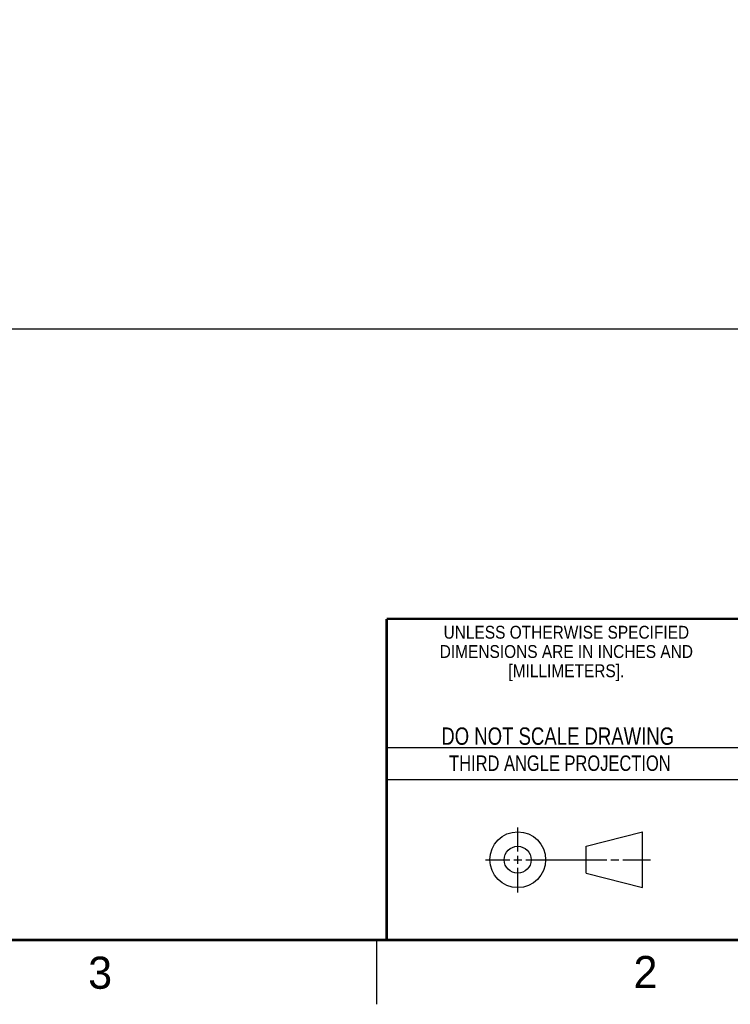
# Model space of a CAD drawing. Header units: inches. Extents: x 0 to 34, y 0 to 22.
# Tile 35 of 43: x 22.7 to 28.3, y 0 to 7.7. Entities that reach past the tile are written whole.
import ezdxf

# ---------------------------------------------------------------- set-up
doc = ezdxf.new("R2010")
doc.units = ezdxf.units.IN
doc.header["$LTSCALE"] = 1.87
doc.header["$MEASUREMENT"] = 0
doc.layers.get('0').update_dxf_attribs({"linetype": 'CONTINUOUS'})
doc.layers.add('DIMENSIONS', color=7, linetype='CONTINUOUS')
doc.styles.get("Standard").update_dxf_attribs({"font": 'txt', "width": 0.8})
doc.styles.add('TEXTSTYLE_2', font='txt')
doc.styles.add('TEXTSTYLE_3', font='txt', dxfattribs={"width": 0.9})
doc.dimstyles.new('DIMSTYLE_4', dxfattribs={"dimtxt": 0.125, "dimasz": 0.18, "dimexe": 0.125, "dimexo": 0.0625, "dimgap": 0.0625, "dimtad": 0, "dimtih": 1, "dimtoh": 1, "dimlfac": 0.5, "dimzin": 4, "dimdsep": 46, "dimtxsty": 'STANDARD', "dimblk": '_FILLED', "dimblk1": '_FILLED', "dimblk2": '_FILLED', "dimcen": 0.09, "dimadec": 0, "dimazin": 0, "dimtp": 0.001, "dimtm": 0.001, "dimtfac": 1, "dimtofl": 0, "dimtmove": 0, "dimatfit": 3, "dimldrblk": '_FILLED', "dimfxl": 1, "dimtolj": 1, "dimtzin": 4, "dimarcsym": 0})

# ---------------------------------------------------------------- blocks, each defined once
blk = doc.blocks.new('_FILLED')
at = {"color": 0, "linetype": 'BYBLOCK'}
blk.add_solid([(0, 0), (-1, 0.174), (-1, -0.174)], dxfattribs=at)
blk = doc.blocks.new('*D32')
at = {"layer": 'DIMENSIONS', "color": 2, "linetype": 'CONTINUOUS'}
for p, q in [((29.0204, 12.4067), (29.0204, 5.1308)), ((14.4156, 6.701), (14.4156, 5.1308)), ((14.4156, 5.2558), (21.043, 5.2558)), ((29.0204, 5.2558), (22.393, 5.2558))]:
    blk.add_line(p, q, dxfattribs=at)
at = {"layer": 'DIMENSIONS', "color": 2, "linetype": 'CONTINUOUS', "xscale": 0.18, "yscale": 0.18, "zscale": 0.18, "rotation": 180}
blk.add_blockref('_FILLED', (14.4156, 5.2558), dxfattribs=at)
at = {"layer": 'DIMENSIONS', "color": 2, "linetype": 'CONTINUOUS', "xscale": 0.18, "yscale": 0.18, "zscale": 0.18}
blk.add_blockref('_FILLED', (29.0204, 5.2558), dxfattribs=at)
at = {"layer": 'DIMENSIONS', "color": 2, "linetype": 'CONTINUOUS', "insert": (21.718, 5.3183), "char_height": 0.125, "width": 1.225, "attachment_point": 2, "line_spacing_factor": 0.9}
blk.add_mtext('7.30{\\Ftxt.shx;\\W1.000000;\\H0.125000; }[185.5]', dxfattribs=at)

msp = doc.modelspace()

# ---------------------------------------------------------------- linework, layer by layer
at = {"color": 2, "linetype": 'CONTINUOUS'}
for p, q in [((25.58, 2), (28.38, 2)), ((25.58, 1.75), (28.38, 1.75)), ((26.6016, 1.1882), (26.6016, 1.375)), ((26.6016, 1.0944), (26.6016, 1.1569)), ((26.3514, 1.1257), (26.5391, 1.1257)), ((26.5703, 1.1257), (26.6328, 1.1257)), ((26.6641, 1.1257), (27.2943, 1.1257)), ((27.3256, 1.1257), (27.3881, 1.1257)), ((27.4193, 1.1257), (27.6351, 1.1257)), ((26.6016, 0.8704), (26.6016, 1.0632)), ((25.5, 0.5), (25.5, 0))]:
    msp.add_line(p, q, dxfattribs=at)
at = {"color": 7, "linetype": 'CONTINUOUS'}
for p, q in [((27.1331, 1.23), (27.5726, 1.3428)), ((27.5726, 0.9086), (27.5726, 1.3428)), ((27.1331, 1.02), (27.1331, 1.23)), ((27.1331, 1.02), (27.5726, 0.9086))]:
    msp.add_line(p, q, dxfattribs=at)
at = {"color": 7, "linetype": 'CONTINUOUS', "const_width": 0.02}
for points in [[(25.58, 3), (33.5, 3)], [(25.58, 3), (25.58, 0.5)], [(0.5, 0.5), (33.5, 0.5)]]:
    msp.add_lwpolyline(points, dxfattribs=at)
at = {"color": 7, "linetype": 'CONTINUOUS'}
for centre, radius in [((26.6016, 1.1257), 0.2171), ((26.601, 1.125), 0.105)]:
    msp.add_circle(centre, radius, dxfattribs=at)

# ---------------------------------------------------------------- texts
at = {"color": 2, "linetype": 'CONTINUOUS', "line_spacing_factor": 0.9}
for s, insert, char_height, width, attachment_point, style in [('UNLESS OTHERWISE SPECIFIED', (26.9799, 2.9459), 0.1, 2.34, 2, 'TEXTSTYLE_3'), ('DIMENSIONS ARE IN INCHES AND', (26.9799, 2.7959), 0.1, 2.52, 2, 'TEXTSTYLE_3'), ('[MILLIMETERS].', (26.9799, 2.6459), 0.1, 1.26, 2, 'TEXTSTYLE_3'), ('3', (23.2555, 0.371), 0.25, 0.25, 1, 'TEXTSTYLE_2'), ('2', (27.5035, 0.3763), 0.25, 0.25, 1, 'TEXTSTYLE_2')]:
    msp.add_mtext(s, dxfattribs=dict(at, insert=insert, char_height=char_height, width=width, attachment_point=attachment_point, style=style))
at = {"color": 7, "linetype": 'CONTINUOUS', "insert": (26.9127, 2.1549), "char_height": 0.135, "width": 2.16, "attachment_point": 2, "line_spacing_factor": 0.9}
msp.add_mtext('DO NOT SCALE DRAWING', dxfattribs=at)
at = {"color": 2, "linetype": 'CONTINUOUS', "insert": (26.9296, 1.9368), "char_height": 0.12, "width": 2.112, "attachment_point": 2, "line_spacing_factor": 0.9}
msp.add_mtext('THIRD ANGLE PROJECTION', dxfattribs=at)

# ---------------------------------------------------------------- dimensions: what is measured, and where the dimension line sits
at = {"layer": 'DIMENSIONS', "color": 2, "linetype": 'CONTINUOUS'}
dim = msp.add_linear_dim(base=(14.4156, 5.2558), p1=(29.0204, 12.4692), p2=(14.4156, 6.7635), angle=180, dimstyle='DIMSTYLE_4', dxfattribs=at)
dim.commit()
dim.dimension.update_dxf_attribs({"geometry": '*D32', "text_midpoint": (21.718, 5.2558), "dimtype": 160})

doc.saveas('drawing.dxf')
